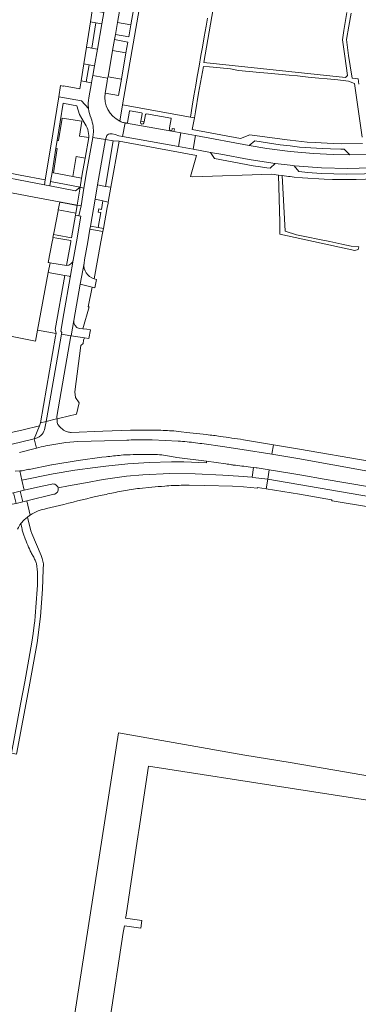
# Model space of a CAD drawing. Header units: metres. Extents: x 151213 to 156373, y 469495 to 475754.
# Tile 20 of 230: x 153902 to 154025, y 471223 to 471581. Entities that reach past the tile are written whole.
import ezdxf

# ---------------------------------------------------------------- set-up
doc = ezdxf.new("R2010")
doc.units = ezdxf.units.M
for name, color, linetype, lineweight in [('B-WE-OG-TERREIN_BEGROEID-GV', 252, 'Continuous', 18), ('B-WE-VH-GESLOTENVERHARDING-GV', 252, 'Continuous', 18), ('B-WE-VH-GESLOTENVERHARDING_ASFALT-GV', 252, 'Continuous', 18), ('B-WE-VH-OPENVERHARDING-GV', 252, 'Continuous', 18), ('B-WE-VH-OPENVERHARDING_BETONSTRAATSTEEN-GV', 252, 'Continuous', 18), ('B-WE-VH-OPENVERHARDING_STRAATBAKSTEEN-GV', 252, 'Continuous', 18), ('B-WE-VH-OPENVERHARDING_TEGEL-GV', 252, 'Continuous', 18)]:
    doc.layers.add(name, color=color, linetype=linetype, lineweight=lineweight)

msp = doc.modelspace()

# ---------------------------------------------------------------- linework, layer by layer
at = {"layer": 'B-WE-OG-TERREIN_BEGROEID-GV', "flags": 128}
for points in [[(153913.897, 471525.096), (153921.004, 471523.733), (153922.201, 471531.043), (153925.408, 471530.438), (153926.745, 471537.895), (153923.336, 471538.375), (153924.206, 471543.896), (153917.054, 471544.94), (153915.787, 471536.794), (153915.302, 471536.875), (153914.826, 471534.028), (153915.301, 471533.951)], [(153937.834, 471536.518), (153935.683, 471536.695), (153932.806, 471520.163), (153934.757, 471519.844)], [(153933.814, 471514.467), (153931.897, 471514.937), (153931.337, 471511.802), (153930.359, 471511.973), (153930.168, 471510.817), (153931.139, 471510.675), (153930.202, 471505.206), (153932.057, 471504.898), (153933.504, 471512.548), (153933.787, 471514.12)], [(153915.602, 471511.292), (153914.192, 471503.762), (153913.985, 471502.725), (153915.286, 471502.486), (153920.459, 471501.534), (153921.895, 471509.71), (153922.065, 471510.472), (153916.979, 471511.428), (153915.673, 471511.674)], [(153918.688, 471491.404), (153920.202, 471500), (153920.282, 471500.452), (153915.142, 471501.337), (153913.755, 471501.576), (153913.445, 471500), (153911.977, 471492.536), (153912.195, 471492.501), (153912.698, 471492.416), (153913.382, 471492.3)], [(153914.885, 471466.916), (153914.59, 471468.182), (153918.088, 471487.859), (153912.046, 471488.919), (153908.123, 471467.901), (153914.851, 471466.72)]]:
    msp.add_lwpolyline(points, close=True, dxfattribs=at)
for points in [[(153927.158, 471504.576), (153926.363, 471500), (153925.237, 471493.524), (153925.079, 471492.266), (153925.077, 471492.254)], [(153928.733, 471486.565), (153931.17, 471500), (153931.879, 471503.814), (153927.158, 471504.576)], [(153924.613, 471468.444), (153926.925, 471476.438), (153926.527, 471476.422), (153927.954, 471483.588), (153923.654, 471484.627), (153921.315, 471471.476)], [(153896.921, 471430.403), (153902.89, 471431.819), (153908.901, 471433.245), (153909.076, 471433.998), (153909.169, 471434.336), (153914.683, 471465.765), (153914.851, 471466.72), (153908.123, 471467.901), (153907.394, 471463.997), (153898.859, 471465.599)], [(153923.327, 471468.601), (153924.613, 471468.444)], [(153924.737, 471463.081), (153924.9, 471464.36), (153925.163, 471465.123), (153920.409, 471465.866), (153920.249, 471465.857), (153918.34, 471454.713), (153915.204, 471436.653)], [(153915.211, 471435.769), (153916.197, 471436.003), (153922.31, 471437.453), (153923.292, 471441.582), (153921.992, 471443.489), (153921.668, 471445.523), (153923.815, 471462.434), (153924.737, 471463.081)]]:
    msp.add_lwpolyline(points, dxfattribs=at)
at = {"layer": 'B-WE-OG-TERREIN_BEGROEID-GV'}
for points in [[(153925.077, 471492.254, 0.3814749), (153928.733, 471486.565)], [(153921.315, 471471.476, 0.3938693), (153923.327, 471468.601)], [(153915.204, 471436.653, 0.0395903), (153915.211, 471435.769)]]:
    msp.add_lwpolyline(points, format="xyb", dxfattribs=at)
at = {"layer": 'B-WE-VH-GESLOTENVERHARDING-GV', "flags": 128}
for points in [[(153915.211, 471435.769), (153915.067, 471435.735), (153911.322, 471434.847), (153910.776, 471432.325)], [(153949.785, 471431.67), (153941.983, 471431.621), (153931.888, 471431.342), (153920.402, 471430.83)], [(153969.608, 471430.037), (153963.501, 471430.731), (153959.277, 471431.204)], [(153907.245, 471428.612), (153906.909, 471428.531), (153907.708, 471425.11)], [(153922.831, 471427.503), (153932.457, 471427.802), (153940.635, 471428.046)], [(153949.801, 471428.081), (153954.489, 471427.888), (153959.246, 471427.677)], [(153968.693, 471426.636), (153975.439, 471425.717), (153982.583, 471424.659), (153993.339, 471422.89), (153993.912, 471426.347), (153982.963, 471428.163)], [(153933.036, 471421.963), (153931.514, 471421.818), (153922.846, 471420.682), (153913.286, 471419.091), (153913.21, 471419.078), (153905.05, 471417.38), (153905.009, 471417.498), (153902.535, 471416.922), (153901.675, 471416.85), (153902.467, 471413.505), (153913.853, 471415.803), (153921.648, 471417.067), (153929.031, 471418.12), (153933.014, 471418.571), (153941.014, 471419.397), (153948.677, 471419.9), (153956.87, 471420.099), (153961.275, 471420.103), (153969.58, 471419.831), (153969.609, 471420.335), (153958.828, 471421.741)], [(153976.562, 471419.429), (153969.609, 471420.335), (153969.58, 471419.831), (153961.275, 471420.103), (153956.87, 471420.099), (153948.677, 471419.9), (153941.014, 471419.397), (153933.014, 471418.571), (153929.031, 471418.12), (153921.648, 471417.067), (153913.853, 471415.803), (153902.467, 471413.505), (153903.331, 471409.857), (153908.169, 471410.969), (153913.301, 471412.049)], [(153898.023, 471408.632), (153899.418, 471408.947), (153901.862, 471409.519), (153903.331, 471409.857), (153902.467, 471413.505), (153901.675, 471416.85), (153899.992, 471416.708)], [(153915.583, 471410.66), (153919.413, 471411.485), (153925.555, 471412.58), (153932.009, 471413.714), (153940.419, 471414.926), (153946.442, 471415.454), (153956.232, 471415.905), (153965.483, 471415.757), (153975.481, 471415.315), (153981.156, 471415), (153986.181, 471414.544), (153986.598, 471418.12), (153985.544, 471418.25)], [(153963.231, 471411.665), (153969.008, 471411.59), (153979.044, 471411.287), (153983.067, 471411.015), (153988.083, 471410.546), (153988.158, 471410.819), (153991.256, 471410.328), (153991.838, 471413.835), (153986.453, 471414.519), (153986.181, 471414.544), (153981.156, 471415), (153975.481, 471415.315), (153965.483, 471415.757), (153956.232, 471415.905), (153946.442, 471415.454), (153940.419, 471414.926), (153932.009, 471413.714), (153925.555, 471412.58), (153919.413, 471411.485), (153915.583, 471410.66)], [(153913.301, 471412.049), (153908.169, 471410.969), (153903.331, 471409.857), (153901.862, 471409.519)], [(153901.862, 471409.519), (153902.825, 471405.654), (153904.246, 471405.996), (153914.071, 471408.361)], [(153945.235, 471410.526), (153949.746, 471410.943)], [(153905.469, 471400.832), (153904.246, 471405.996), (153902.825, 471405.654), (153900.379, 471405.065), (153898.962, 471404.731)], [(153914.071, 471408.361), (153904.246, 471405.996), (153905.469, 471400.832)], [(153911.421, 471403.17), (153916.13, 471404.295), (153917.739, 471404.715)], [(153900.519, 471314.04), (153905.052, 471338.446), (153907.974, 471354.403), (153909.263, 471363.983), (153909.997, 471373.872), (153910.229, 471381.1), (153910.295, 471383.16), (153909.838, 471384.994), (153909.479, 471386.087), (153906.065, 471394.087), (153906.049, 471394.134), (153905.731, 471395.038), (153904.435, 471400.091), (153903.256, 471399.073), (153902.037, 471397.757)], [(153902.037, 471397.757), (153903.256, 471399.073), (153904.435, 471400.091)], [(153902.926, 471394.281), (153903.326, 471393.136), (153903.397, 471392.936)], [(153907.771, 471383.195), (153908.118, 471380.103), (153908.103, 471377.02), (153908.06, 471375.424), (153907.971, 471373.829), (153907.253, 471364.086), (153907.106, 471362.463), (153906.917, 471360.845), (153906.492, 471357.762), (153906.024, 471354.686), (153903.471, 471340.296), (153901.93, 471332.183), (153898.632, 471314.374), (153900.519, 471314.04)]]:
    msp.add_lwpolyline(points, dxfattribs=at)
at = {"layer": 'B-WE-VH-GESLOTENVERHARDING-GV'}
for points in [[(153915.293, 471434.39, -0.0159403), (153915.211, 471435.769)], [(153915.971, 471433.136, -0.1086094), (153915.293, 471434.39)], [(153910.776, 471432.325, -0.1240262), (153909.83, 471430.246)], [(153917.042, 471432.081, -0.0404493), (153915.971, 471433.136)], [(153918.115, 471431.345, -0.0469042), (153917.042, 471432.081)], [(153919.067, 471430.982, -0.0705365), (153918.115, 471431.345)], [(153920.402, 471430.83, -0.0540001), (153919.067, 471430.982)], [(153956.154, 471431.454, 0.0075332), (153949.785, 471431.67)], [(153959.277, 471431.204, 0.0153484), (153956.154, 471431.454)], [(153909.83, 471430.246, -0.1680079), (153907.245, 471428.612)], [(153911.169, 471425.923, -0.0370374), (153922.831, 471427.503)], [(153940.635, 471428.046, -0.0056648), (153946.641, 471428.138)], [(153946.641, 471428.138, -0.0110723), (153949.801, 471428.081)], [(153959.246, 471427.677, -0.0159686), (153962.507, 471427.423)], [(153962.507, 471427.423, -0.0082345), (153968.693, 471426.636)], [(153974.584, 471429.404, 0.0062313), (153969.608, 471430.037)], [(153982.963, 471428.163, 0.0037068), (153974.584, 471429.404)], [(153907.708, 471425.11, -0.011258), (153911.169, 471425.923)], [(153938.581, 471422.569, 0.0101163), (153933.036, 471421.963)], [(153941.798, 471422.745, 0.0174064), (153938.581, 471422.569)], [(153946.157, 471422.812, 0.0025264), (153941.798, 471422.745)], [(153950.236, 471422.837, 0.0026981), (153946.157, 471422.812)], [(153953.289, 471422.645, 0.0321167), (153950.236, 471422.837)], [(153958.828, 471421.741, 0.0173699), (153953.289, 471422.645)], [(153978.697, 471419.081, -0.0018994), (153976.562, 471419.429)], [(153979.289, 471418.997, -0.0066234), (153978.697, 471419.081)], [(153985.544, 471418.25, -0.0036818), (153979.289, 471418.997)], [(153915.583, 471410.66, 0.4159345), (153913.301, 471412.049)], [(153913.301, 471412.049, -0.4159345), (153915.583, 471410.66)], [(153914.071, 471408.361, 0.4377295), (153915.583, 471410.66)], [(153915.583, 471410.66, -0.4377295), (153914.071, 471408.361)], [(153936.487, 471409.059, -0.0092694), (153942.226, 471410.132)], [(153942.226, 471410.132, -0.0179431), (153945.235, 471410.526)], [(153949.746, 471410.943, -0.0008798), (153954.357, 471411.351)], [(153954.357, 471411.351, -0.0126797), (153957.431, 471411.538)], [(153957.431, 471411.538, -0.0067285), (153963.231, 471411.665)], [(153917.739, 471404.715, -0.0086838), (153930.991, 471407.902)], [(153930.991, 471407.902, -0.0026868), (153936.487, 471409.059)], [(153905.469, 471400.832, -0.103643), (153911.421, 471403.17)], [(153904.435, 471400.091, -0.0207448), (153905.469, 471400.832)], [(153900.887, 471395.756, -0.0149404), (153902.037, 471397.757)], [(153902.037, 471397.757, 0.0153476), (153902.488, 471395.736)], [(153902.488, 471395.736, 0.0206127), (153902.926, 471394.281)], [(153903.397, 471392.936, 0.0129344), (153904.615, 471389.836)], [(153904.615, 471389.836, 0.0147689), (153905.801, 471387.248)], [(153905.801, 471387.248, 0.0097319), (153906.16, 471386.555)], [(153906.16, 471386.555, -0.0041759), (153906.912, 471385.136)], [(153906.912, 471385.136, -0.0154851), (153907.224, 471384.485)], [(153907.224, 471384.485, -0.008342), (153907.771, 471383.195)]]:
    msp.add_lwpolyline(points, format="xyb", dxfattribs=at)
at = {"layer": 'B-WE-VH-GESLOTENVERHARDING-GV', "flags": 128}
for points in [[(153993.912, 471426.347), (153993.339, 471422.89), (154002.803, 471421.333), (154028.196, 471416.8), (154034.726, 471415.715), (154039.933, 471414.924), (154063.657, 471410.883), (154070.184, 471409.771), (154091.399, 471406.174), (154091.993, 471406.074), (154092.578, 471409.505), (154092.074, 471409.59), (154070.694, 471413.156), (154064.213, 471414.274), (154040.501, 471418.364), (154028.753, 471420.342), (154003.41, 471424.772)], [(153992.395, 471417.196), (153987.969, 471417.917), (153987.649, 471417.968), (153986.598, 471418.12), (153986.181, 471414.544), (153986.453, 471414.519), (153991.838, 471413.835)], [(153991.838, 471413.835), (154066.575, 471401.017), (154088.56, 471397.224), (154090.421, 471396.904), (154091.022, 471400.38), (154090.799, 471400.418), (154069.172, 471404.104), (154062.726, 471405.209), (154038.948, 471409.285), (154031.41, 471410.572), (154028.776, 471411.035), (154012.343, 471413.886), (154004.177, 471415.266), (153999.901, 471415.973), (153992.395, 471417.196)], [(153991.256, 471410.328), (154003.391, 471408.404), (154015.026, 471406.313), (154015.316, 471405.953), (154029.141, 471403.67), (154043.162, 471401.317), (154043.908, 471401.41), (154061.612, 471398.425), (154067.964, 471397.354), (154089.846, 471393.576), (154090.421, 471396.904), (154088.56, 471397.224), (154066.575, 471401.017), (153991.838, 471413.835)]]:
    msp.add_lwpolyline(points, close=True, dxfattribs=at)
at = {"layer": 'B-WE-VH-GESLOTENVERHARDING_ASFALT-GV', "flags": 128}
for points in [[(153915.204, 471436.653), (153918.34, 471454.713), (153920.249, 471465.857), (153920.203, 471465.855), (153916.804, 471466.448), (153914.896, 471455.307), (153911.555, 471436.068), (153911.322, 471434.847), (153915.067, 471435.735), (153915.211, 471435.769)], [(154078.948, 471297.325), (154019.759, 471307.639), (154000, 471310.945), (153983.536, 471313.7), (153937.597, 471321.81), (153912.365, 471159.963)], [(153934.315, 471216.592), (153939.324, 471249.244), (153939.705, 471251.724), (153945.691, 471250.811), (153946.106, 471253.56), (153940.141, 471254.467), (153940.314, 471255.603), (153944.767, 471284.81), (153944.775, 471284.859), (153944.986, 471286.255), (153948.524, 471309.67), (154000, 471301.702), (154045.35, 471294.683)]]:
    msp.add_lwpolyline(points, dxfattribs=at)
at = {"layer": 'B-WE-VH-GESLOTENVERHARDING_ASFALT-GV'}
msp.add_lwpolyline([(153915.211, 471435.769, -0.0395903), (153915.204, 471436.653)], format="xyb", dxfattribs=at)
at = {"layer": 'B-WE-VH-OPENVERHARDING-GV', "flags": 128}
for points in [[(153910.776, 471432.325), (153911.322, 471434.847), (153911.217, 471434.822), (153909.169, 471434.336), (153909.076, 471433.998), (153908.901, 471433.245)], [(153887.81, 471423.951), (153897.493, 471426.273), (153898.444, 471426.501), (153906.909, 471428.531), (153908.901, 471433.245), (153902.89, 471431.819), (153896.921, 471430.403), (153896.426, 471430.284), (153885.817, 471427.721)], [(153908.901, 471433.245), (153906.909, 471428.531), (153907.245, 471428.612)], [(153901.593, 471423.529), (153907.708, 471425.11), (153906.909, 471428.531), (153898.444, 471426.501), (153897.493, 471426.273), (153887.81, 471423.951)]]:
    msp.add_lwpolyline(points, dxfattribs=at)
at = {"layer": 'B-WE-VH-OPENVERHARDING-GV'}
for points in [[(153909.83, 471430.246, 0.1240262), (153910.776, 471432.325)], [(153907.245, 471428.612, 0.1680079), (153909.83, 471430.246)]]:
    msp.add_lwpolyline(points, format="xyb", dxfattribs=at)
at = {"layer": 'B-WE-VH-OPENVERHARDING-GV', "flags": 128}
msp.add_lwpolyline([(153899.418, 471408.947), (153900.379, 471405.065), (153902.825, 471405.654), (153901.862, 471409.519)], close=True, dxfattribs=at)
at = {"layer": 'B-WE-VH-OPENVERHARDING_BETONSTRAATSTEEN-GV', "flags": 128}
for points in [[(153942.104, 471578.811), (153944.952, 471595.305), (153940.085, 471596.198), (153937.227, 471579.654)], [(153932.245, 471583.285), (153930.003, 471583.675), (153928.043, 471583.957), (153927.415, 471579.861), (153929.311, 471579.56), (153931.503, 471579.212)], [(153926.859, 471564.301), (153928.864, 471563.959), (153929.912, 471570.026), (153927.833, 471570.355), (153925.906, 471570.65), (153924.92, 471564.615)], [(153940.285, 471568.681), (153935.419, 471569.547), (153933.753, 471559.975), (153938.626, 471559.097)], [(153964.661, 471533.648), (153965.567, 471538.597), (153960.292, 471539.563), (153959.384, 471534.606)], [(153916.804, 471466.448), (153920.203, 471465.855), (153920.249, 471465.857), (153920.409, 471465.866), (153921.315, 471471.476), (153923.654, 471484.627), (153925.077, 471492.254), (153925.079, 471492.266), (153925.237, 471493.524), (153926.363, 471500), (153927.158, 471504.576), (153927.35, 471505.679), (153929.054, 471515.516), (153929.977, 471520.783), (153932.887, 471537.224), (153928.267, 471537.894), (153926.093, 471525.889), (153925.015, 471519.571), (153923.941, 471513.125), (153923.126, 471509.514), (153923.867, 471509.381), (153922.253, 471500), (153921.12, 471493.418), (153921.117, 471493.403), (153919.992, 471487.069), (153917.713, 471474.003), (153916.632, 471467.642), (153916.966, 471467.049)], [(153929.977, 471520.783), (153932.806, 471520.163), (153935.683, 471536.695), (153932.887, 471537.224)], [(154021.73, 471531.591), (154019.654, 471533.628), (154018.394, 471533.638), (154014.654, 471533.738), (154011.614, 471533.888), (154003.344, 471534.448), (154000, 471534.838), (153996.404, 471535.258), (153987.184, 471536.668), (153985.036, 471535.03), (153991.534, 471533.968), (154000, 471532.809), (154008.444, 471532.068), (154015.574, 471531.728)], [(153971.044, 471532.488), (153972.504, 471530.238), (153986.554, 471527.678), (153989.194, 471527.238), (153991.524, 471526.908), (153992.774, 471526.748), (153994.479, 471528.526), (153988.974, 471529.288), (153985.054, 471529.948), (153974.834, 471531.828)], [(154001.486, 471527.678), (154003.114, 471525.508), (154006.384, 471525.248), (154011.314, 471524.898), (154020.414, 471524.638), (154026.974, 471524.708), (154034.264, 471525.098), (154036.115, 471527.257), (154033.494, 471527.018), (154020.904, 471526.638), (154011.434, 471526.888), (154003.224, 471527.468)], [(153912.868, 471521.902), (153923.674, 471519.851), (153924.091, 471523.141), (153921.004, 471523.733), (153913.897, 471525.096), (153913.396, 471525.192)], [(153932.806, 471520.163), (153929.977, 471520.783), (153929.054, 471515.516), (153931.897, 471514.937), (153933.814, 471514.467), (153934.757, 471519.844)], [(153922.499, 471513.336), (153923.941, 471513.125), (153925.015, 471519.571), (153923.674, 471519.851)], [(153915.673, 471511.674), (153916.979, 471511.428), (153922.065, 471510.472), (153922.499, 471513.269), (153919.524, 471513.77), (153916.184, 471514.398)], [(153923.126, 471509.514), (153923.941, 471513.125), (153922.499, 471513.336), (153922.499, 471513.269), (153922.065, 471510.472), (153921.895, 471509.71)], [(153931.897, 471514.937), (153929.054, 471515.516), (153927.35, 471505.679), (153930.202, 471505.206), (153931.139, 471510.675), (153930.168, 471510.817), (153930.359, 471511.973), (153931.337, 471511.802)]]:
    msp.add_lwpolyline(points, close=True, dxfattribs=at)
for points in [[(153932.701, 471554.008), (153933.455, 471558.2), (153933.617, 471559.456), (153928.211, 471560.478), (153928, 471559.238), (153927.737, 471557.782), (153926.769, 471552.298)], [(153926.769, 471552.298), (153927.737, 471557.782), (153925.86, 471558.092), (153923.952, 471558.493), (153923.49, 471555.565), (153917.552, 471556.647), (153917.535, 471556.551), (153917.371, 471556.559), (153916.463, 471556.739), (153915.821, 471552.632), (153924.059, 471551.2), (153926.628, 471548.394)], [(153926.602, 471548.636), (153926.628, 471548.394)], [(153926.628, 471548.394), (153926.602, 471548.636)], [(153945.934, 471546.818), (153941.774, 471547.578), (153941.627, 471547.544), (153941.544, 471547.418), (153940.804, 471543.388), (153940.754, 471543.238), (153940.617, 471543.129), (153940.46, 471543.11), (153956.924, 471540.18)], [(153945.624, 471543.498), (153945.68, 471543.798), (153946.174, 471546.458)], [(153947.364, 471546.228), (153946.876, 471543.608), (153946.814, 471543.278)], [(153956.154, 471541.368), (153956.774, 471544.658), (153956.743, 471544.809), (153956.604, 471544.878), (153947.734, 471546.478)], [(153935.308, 471539.221), (153936.339, 471538.943), (153937.742, 471538.565), (153938.984, 471538.313), (153940.031, 471543.179)], [(153938.185, 471543.802), (153938.066, 471543.857)], [(153928.41, 471539.148), (153928.267, 471537.894), (153932.887, 471537.224), (153933.196, 471538.293)], [(153876.128, 471522.095), (153891.464, 471519.208), (153908.812, 471515.939), (153922.499, 471513.336), (153923.674, 471519.851), (153921.986, 471518.574), (153912.619, 471520.316), (153910.626, 471520.696), (153887.919, 471525.031), (153877.069, 471527.082)], [(153918.688, 471491.404), (153913.382, 471492.3), (153912.698, 471492.416), (153912.046, 471488.919), (153918.088, 471487.859), (153919.614, 471487.577)], [(153919.992, 471487.069), (153921.117, 471493.403)], [(153921.315, 471471.476), (153920.409, 471465.866), (153925.163, 471465.123), (153926.769, 471464.872), (153927.403, 471468.103), (153926.01, 471468.273), (153924.613, 471468.444), (153923.327, 471468.601)]]:
    msp.add_lwpolyline(points, dxfattribs=at)
at = {"layer": 'B-WE-VH-OPENVERHARDING_BETONSTRAATSTEEN-GV'}
for points in [[(153926.769, 471552.298, 0.0674586), (153926.602, 471548.636)], [(153926.602, 471548.636, -0.0674586), (153926.769, 471552.298)], [(153938.066, 471543.857, -0.3383714), (153932.701, 471554.008)], [(153926.628, 471548.394, 0.075677), (153927.602, 471544.878)], [(153946.174, 471546.458, 0.3935903), (153945.934, 471546.818)], [(153947.734, 471546.478, 0.4099304), (153947.364, 471546.228)], [(153927.602, 471544.878, 0.1082406), (153927.61, 471544.859)], [(153927.61, 471544.859, -0.1040048), (153928.41, 471539.148)], [(153938.838, 471543.504, -0.0305544), (153938.185, 471543.802)], [(153940.031, 471543.179, -0.0527735), (153938.838, 471543.504)], [(153946.814, 471543.278, -0.9915739), (153945.624, 471543.498)], [(153933.196, 471538.293, -0.0942969), (153933.606, 471538.826)], [(153933.606, 471538.826, -0.256832), (153935.308, 471539.221)], [(153956.924, 471540.18, -0.4188932), (153956.154, 471541.368)], [(153921.117, 471493.403, -0.344621), (153918.688, 471491.404)], [(153919.614, 471487.577, -0.3973483), (153919.992, 471487.069)], [(153923.327, 471468.601, -0.3938693), (153921.315, 471471.476)]]:
    msp.add_lwpolyline(points, format="xyb", dxfattribs=at)
at = {"layer": 'B-WE-VH-OPENVERHARDING_STRAATBAKSTEEN-GV', "flags": 128}
msp.add_lwpolyline([(153933.242, 471589.09), (153932.245, 471583.285), (153931.503, 471579.212), (153929.912, 471570.026), (153928.864, 471563.959), (153928.211, 471560.478), (153933.617, 471559.456), (153933.753, 471559.975), (153935.419, 471569.547), (153936.089, 471573.436), (153936.421, 471575.327), (153937.227, 471579.654), (153940.085, 471596.198), (153934.65, 471597.163)], close=True, dxfattribs=at)
for points in [[(153940.031, 471543.179), (153938.984, 471538.313), (153959.384, 471534.606), (153960.292, 471539.563), (153957.707, 471540.037), (153956.924, 471540.18), (153940.46, 471543.11), (153940.244, 471543.148)], [(154028.719, 471531.764), (154021.73, 471531.591), (154015.574, 471531.728), (154008.444, 471532.068), (154000, 471532.809), (153991.534, 471533.968), (153985.036, 471535.03), (153965.567, 471538.597), (153964.661, 471533.648), (153971.044, 471532.488), (153974.834, 471531.828), (153985.054, 471529.948), (153988.974, 471529.288), (153994.479, 471528.526), (154000, 471527.858), (154001.486, 471527.678), (154003.224, 471527.468), (154011.434, 471526.888), (154020.904, 471526.638), (154033.494, 471527.018)], [(153925.077, 471492.254), (153923.654, 471484.627)], [(153923.654, 471484.627), (153927.954, 471483.588), (153928.928, 471483.353), (153929.524, 471486.343), (153928.773, 471486.554), (153928.753, 471486.559), (153928.733, 471486.565)]]:
    msp.add_lwpolyline(points, dxfattribs=at)
at = {"layer": 'B-WE-VH-OPENVERHARDING_STRAATBAKSTEEN-GV'}
for points in [[(153940.244, 471543.148, -0.0144616), (153940.031, 471543.179)], [(153928.733, 471486.565, -0.3814749), (153925.077, 471492.254)]]:
    msp.add_lwpolyline(points, format="xyb", dxfattribs=at)
at = {"layer": 'B-WE-VH-OPENVERHARDING_TEGEL-GV', "flags": 128}
for points in [[(153938.066, 471543.857), (153939.067, 471549.815), (153947.774, 471599.769), (153947.776, 471599.782), (153947.85, 471600.208), (153947.139, 471600.331), (153946.343, 471600.436)], [(153940.453, 471597.355), (153940.085, 471596.198), (153944.952, 471595.305), (153942.104, 471578.811), (153941.316, 471574.421), (153936.421, 471575.327), (153936.089, 471573.436)], [(154020.646, 471583.271), (154019.551, 471576.756), (154018.986, 471573.393), (154019.856, 471567.47), (154020.892, 471560.413), (154020.115, 471559.636), (153968.622, 471565.11), (153972.934, 471590.268)], [(153969.874, 471581.238), (153969.405, 471578.326), (153968.744, 471574.495), (153968.085, 471570.676), (153967.55, 471567.684), (153966.889, 471563.853), (153966.23, 471560.034), (153965.674, 471556.928), (153965.013, 471553.097), (153964.354, 471549.278), (153963.759, 471545.289), (153965.184, 471545.028), (153965.52, 471547.277), (153966.658, 471553.96), (153968.48, 471563.697), (153970.61, 471563.582), (153974.478, 471563.196), (153978.346, 471562.81), (153981.234, 471562.266), (153985.101, 471561.88), (153988.969, 471561.494), (153991.901, 471561.272), (153995.769, 471560.886), (153999.637, 471560.5), (154002.64, 471560.257), (154006.507, 471559.872), (154010.375, 471559.486), (154013.446, 471559.18), (154017.314, 471558.794), (154021.182, 471558.408), (154023.329, 471557.481), (154026.144, 471538.028)], [(154024.953, 471557.308), (154024.687, 471559.268), (154022.552, 471559.494), (154021.804, 471563.878), (154021.255, 471567.714), (154020.704, 471571.568), (154020.427, 471573.544), (154021.36, 471578.327), (154022.136, 471583.021)], [(153936.089, 471573.436), (153940.974, 471572.522), (153940.285, 471568.681), (153938.626, 471559.097), (153937.603, 471553.136), (153932.701, 471554.008)], [(153926.628, 471548.394), (153924.059, 471551.2), (153915.821, 471552.632), (153912.939, 471534.755), (153910.922, 471522.497), (153910.626, 471520.696), (153912.619, 471520.316), (153912.868, 471521.902), (153913.396, 471525.192), (153914.826, 471534.028), (153915.302, 471536.875), (153917.487, 471550.394), (153917.947, 471550.307), (153922.442, 471549.465), (153923.346, 471546.202), (153925.044, 471543.343)], [(154026.274, 471535.688), (154018.526, 471535.657), (154015.564, 471535.766), (154009.131, 471536.071), (154006.212, 471536.233), (154000, 471536.895), (153998.841, 471537.019), (153985.284, 471538.898), (153981.904, 471537.578), (153964.404, 471540.858), (153965.184, 471545.028), (153963.759, 471545.289), (153939.067, 471549.815), (153938.066, 471543.857), (153938.185, 471543.802)], [(153940.244, 471543.148), (153940.46, 471543.11), (153940.617, 471543.129), (153940.754, 471543.238), (153940.804, 471543.388), (153941.544, 471547.418), (153941.627, 471547.544), (153941.774, 471547.578), (153945.934, 471546.818)], [(153946.174, 471546.458), (153945.68, 471543.798), (153946.876, 471543.608), (153947.364, 471546.228)], [(153947.734, 471546.478), (153956.604, 471544.878), (153956.743, 471544.809), (153956.774, 471544.658), (153956.154, 471541.368)], [(153926.745, 471537.895), (153925.408, 471530.438), (153924.6, 471525.961), (153924.091, 471523.141), (153923.674, 471519.851), (153925.015, 471519.571), (153926.093, 471525.889), (153928.267, 471537.894), (153928.41, 471539.148)], [(153933.196, 471538.293), (153932.887, 471537.224), (153935.683, 471536.695), (153937.834, 471536.518), (153965.964, 471531.378), (153963.804, 471523.798), (153964.564, 471523.648), (153993.274, 471524.628), (153995.719, 471524.283), (153997.067, 471524.092), (153999.434, 471523.758), (154000, 471523.698), (154001.414, 471523.548), (154004.414, 471523.318), (154012.354, 471522.798), (154015.404, 471522.698), (154023.954, 471522.628), (154034.054, 471523.038), (154041.234, 471523.668), (154048.894, 471524.528), (154054.824, 471525.348), (154062.607, 471526.488), (154062.284, 471529.558)], [(153994.479, 471528.526), (153992.774, 471526.748), (153991.524, 471526.908), (153989.194, 471527.238), (153986.554, 471527.678), (153972.504, 471530.238), (153971.044, 471532.488), (153964.661, 471533.648), (153959.384, 471534.606), (153938.984, 471538.313), (153937.742, 471538.565), (153936.339, 471538.943), (153935.308, 471539.221)], [(153956.924, 471540.18), (153957.091, 471541.168), (153957.876, 471541.036), (153957.707, 471540.037), (153960.292, 471539.563), (153965.567, 471538.597), (153985.036, 471535.03), (153987.184, 471536.668), (153996.404, 471535.258), (154000, 471534.838), (154003.344, 471534.448), (154011.614, 471533.888), (154014.654, 471533.738), (154018.394, 471533.638), (154019.654, 471533.628), (154021.73, 471531.591), (154028.719, 471531.764)], [(153877.069, 471527.082), (153887.919, 471525.031), (153910.626, 471520.696), (153910.922, 471522.497), (153901.772, 471524.24), (153895.584, 471525.423), (153887.809, 471526.9), (153882.943, 471527.811), (153877.381, 471528.878), (153877.163, 471528.917)], [(154061.219, 471530.377), (154057.964, 471529.898), (154056.384, 471527.658), (154052.504, 471527.078), (154046.494, 471526.298), (154040.234, 471525.588), (154038.111, 471527.44), (154036.115, 471527.257), (154034.264, 471525.098), (154026.974, 471524.708), (154020.414, 471524.638), (154011.314, 471524.898), (154006.384, 471525.248), (154003.114, 471525.508), (154001.486, 471527.678), (154000, 471527.858), (153994.479, 471528.526)], [(153921.117, 471493.403), (153921.12, 471493.418), (153922.253, 471500), (153923.867, 471509.381), (153923.126, 471509.514), (153921.895, 471509.71), (153920.459, 471501.534), (153915.286, 471502.486), (153913.985, 471502.725), (153913.971, 471502.728), (153913.692, 471501.587), (153913.755, 471501.576), (153915.142, 471501.337), (153920.282, 471500.452), (153920.202, 471500)], [(153920.202, 471500), (153918.688, 471491.404)], [(153918.088, 471487.859), (153914.59, 471468.182), (153914.885, 471466.916), (153914.851, 471466.72), (153914.683, 471465.765), (153909.169, 471434.336), (153911.217, 471434.822), (153911.322, 471434.847), (153911.555, 471436.068), (153914.896, 471455.307), (153916.804, 471466.448), (153916.966, 471467.049), (153916.632, 471467.642), (153917.713, 471474.003), (153919.992, 471487.069)], [(153919.614, 471487.577), (153918.088, 471487.859)]]:
    msp.add_lwpolyline(points, dxfattribs=at)
for points in [[(153927.415, 471579.861), (153925.906, 471570.65), (153927.833, 471570.355), (153929.311, 471579.56)], [(153923.952, 471558.493), (153925.86, 471558.092), (153926.859, 471564.301), (153924.92, 471564.615)], [(154022.208, 471498.512), (154018.83, 471499.216), (154014.433, 471500.134), (154010.065, 471501), (154006.573, 471501.729), (154002.29, 471502.622), (153998.151, 471503.911), (153997.067, 471524.092), (153995.719, 471524.283), (153996.221, 471507.18), (153996.284, 471504.136), (153996.263, 471502.754), (154023.546, 471496.907), (154024.764, 471497.212), (154025.007, 471498.247)], [(153927.158, 471504.576), (153931.879, 471503.814), (153931.894, 471503.812), (153932.057, 471504.898), (153930.202, 471505.206), (153927.35, 471505.679)]]:
    msp.add_lwpolyline(points, close=True, dxfattribs=at)
at = {"layer": 'B-WE-VH-OPENVERHARDING_TEGEL-GV'}
for points in [[(153932.701, 471554.008, 0.3383714), (153938.066, 471543.857)], [(153927.602, 471544.878, -0.075677), (153926.628, 471548.394)], [(153945.934, 471546.818, -0.3935903), (153946.174, 471546.458)], [(153947.364, 471546.228, -0.4099304), (153947.734, 471546.478)], [(153925.044, 471543.343, -0.1741766), (153926.745, 471537.895)], [(153927.61, 471544.859, -0.1082406), (153927.602, 471544.878)], [(153928.41, 471539.148, 0.1040048), (153927.61, 471544.859)], [(153938.185, 471543.802, 0.0305544), (153938.838, 471543.504)], [(153938.838, 471543.504, 0.0527735), (153940.031, 471543.179)], [(153940.031, 471543.179, 0.0144616), (153940.244, 471543.148)], [(153933.606, 471538.826, 0.0942969), (153933.196, 471538.293)], [(153935.308, 471539.221, 0.256832), (153933.606, 471538.826)], [(153956.154, 471541.368, 0.4188932), (153956.924, 471540.18)], [(153918.688, 471491.404, 0.344621), (153921.117, 471493.403)], [(153919.992, 471487.069, 0.3973483), (153919.614, 471487.577)]]:
    msp.add_lwpolyline(points, format="xyb", dxfattribs=at)

doc.saveas('drawing.dxf')
